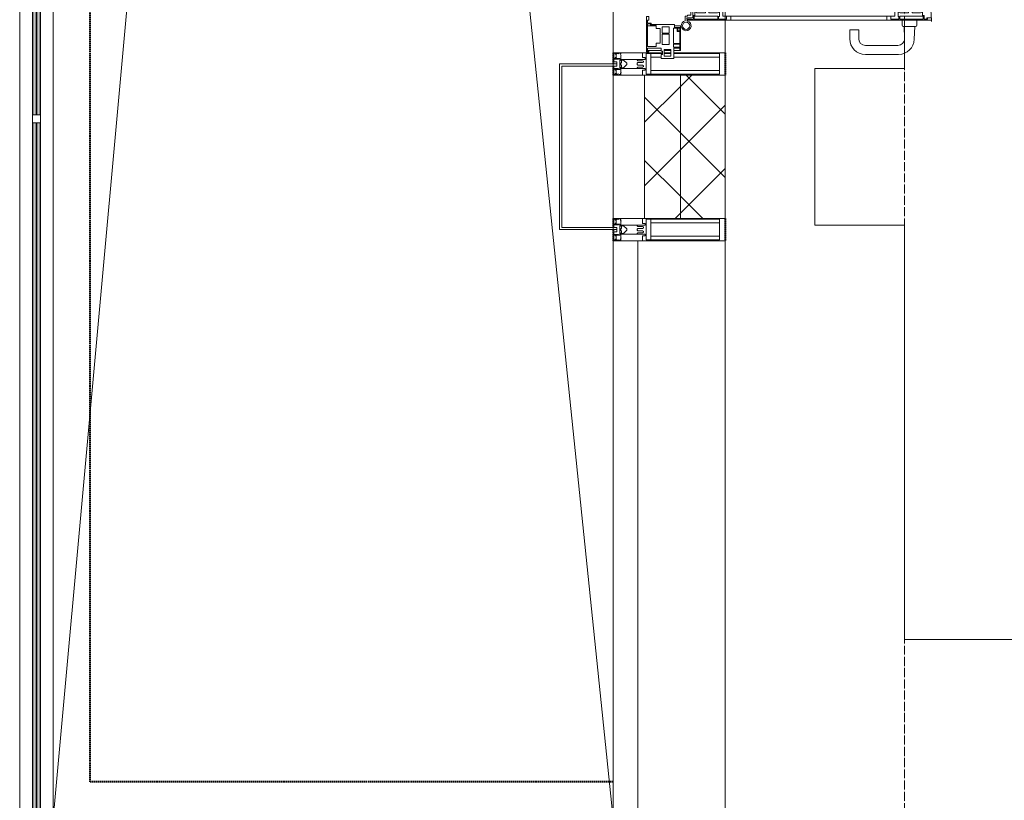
# Model space of a CAD drawing. Header units: millimetres. Extents: x 5617 to 109543, y 7718 to 202726.
# Tile 8 of 84: x 27639 to 29837, y 15641 to 17384. Entities that reach past the tile are written whole.
import ezdxf

# ---------------------------------------------------------------- set-up
doc = ezdxf.new("R2010")
doc.units = ezdxf.units.MM
for name, pattern in [('Линия сетки', [25, 20, -2.5, 0, -2.5]), ('Штрих_3_1_5_', [4.5, 3, -1.5]), ('Штриховая_ш3 п1_5', [4.5, 3, -1.5])]:
    doc.linetypes.add(name, pattern=pattern)
doc.layers.add('_Разделитель помещений_', color=4, linetype='Штриховая_ш3 п1_5', lineweight=40, true_color=0x00ffff)
for name, color, linetype, lineweight in [('Балясины', 7, 'Continuous', 30), ('Двери', 7, 'Continuous', 18), ('Импосты витража', 7, 'Continuous', 18), ('Колонны', 7, 'Continuous', 18), ('Ограждение', 7, 'Continuous', 18), ('Оси', 7, 'Continuous', 9), ('Панели витража', 7, 'Continuous', 18), ('Перекрытия', 7, 'Continuous', 18), ('Поручни', 7, 'Continuous', 18), ('Стены разрез', 7, 'Continuous', 40), ('Стены штриховка', 7, 'Continuous', 40), ('Элементы узлов', 7, 'Continuous', 18)]:
    doc.layers.add(name, color=color, linetype=linetype, lineweight=lineweight)
pattern_1 = [(45, (0, 0), (-70.71068, 70.71068), []), (135, (0, 0), (-70.71068, -70.71068), [])]

# ---------------------------------------------------------------- blocks, each defined once
blk = doc.blocks.new('135_SLK_K4_AR_rvt-1-МКСС_К4_L16_54_900_')
at = {"layer": '_Разделитель помещений_', "color": 131, "linetype": 'Штрих_3_1_5_', "true_color": 0xaaffff}
for p, q in [((98932.5, 15682.5), (98932.5, 23882.5)), ((100100, 17310), (100100, 17285)), ((100350, 17310), (100350, 17260)), ((100100, 17280), (100100, 17260)), ((100100, 16940), (100100, 16920)), ((100350, 16940), (100350, 16890)), ((100100, 16915), (100100, 16890)), ((100100, 15682.5), (98932.5, 15682.5))]:
    blk.add_line(p, q, dxfattribs=at)
at = {"layer": 'Перекрытия', "color": 253, "true_color": 0xaaaaaa}
for p, q in [((100749.8, 17382.5), (100749.8, 17275)), ((100749.8, 17275), (100549.8, 17275)), ((100549.8, 17275), (100549.8, 16925)), ((100549.8, 16925), (100749.8, 16925)), ((100749.8, 16925), (100749.8, 16000)), ((100749.8, 16000), (101021.6, 16000))]:
    blk.add_line(p, q, dxfattribs=at)
blk = doc.blocks.new('A_SLK_PAN_Type1 - Прямой тип панели-6537252-МКСС_К4_L16_54_900_')
at = {"layer": 'Колонны', "lineweight": 5}
for p, q in [((-185, 120), (185, 120)), ((-185, 0), (-185, 120)), ((-180, 115), (-180, 0)), ((180, 115), (-180, 115)), ((180, 0), (180, 115)), ((185, 120), (185, 0)), ((-180, 0), (-185, 0)), ((185, 0), (180, 0))]:
    blk.add_line(p, q, dxfattribs=at)
blk = doc.blocks.new('A_PAN_ALU_Door_Double - EXT_1_Double_EQ п-6_1-7495971-МКСС_К4_L16_54_900_')
at = {"layer": 'Двери', "color": 253, "lineweight": 5, "true_color": 0xaaaaaa}
for p, q in [((-535, 610.6), (-535, 710.1)), ((-535, 710.1), (-529.9, 710.1)), ((-535, 610.6), (-535, 710.1)), ((-535, 710.1), (-529.9, 710.1)), ((-529.9, 710.1), (-529.9, 700.2)), ((-529.9, 710.1), (-529.9, 700.2)), ((535, 710.1), (529.9, 710.1)), ((529.9, 710.1), (529.9, 700.2)), ((535, 710.1), (529.9, 710.1)), ((529.9, 710.1), (529.9, 700.2)), ((535, 610.6), (535, 710.1)), ((535, 610.6), (535, 710.1)), ((-532.9, 701.5), (-532.9, 693.6)), ((-531, 701.5), (-532.9, 701.5)), ((-532.9, 701.5), (-532.9, 693.6)), ((-531, 701.5), (-532.9, 701.5)), ((-532.9, 693.6), (-524.2, 693.6)), ((-532.9, 693.6), (-524.2, 693.6)), ((-532.9, 691.9), (-532.9, 639.4)), ((-525.9, 691.9), (-532.9, 691.9)), ((-532.9, 691.9), (-532.9, 639.4)), ((-525.9, 691.9), (-532.9, 691.9)), ((-531, 700.2), (-531, 701.5)), ((-531, 700.2), (-531, 701.5)), ((-529.9, 700.2), (-531, 700.2)), ((-529.9, 700.2), (-531, 700.2)), ((-525.9, 639.4), (-525.9, 691.9)), ((-525.9, 639.4), (-525.9, 691.9)), ((-524.2, 693.6), (-524.2, 690.6)), ((-524.2, 693.6), (-524.2, 690.6)), ((-524.2, 690.6), (-494.8, 690.6)), ((-524.2, 690.6), (-494.8, 690.6)), ((-517.3, 688.8), (-518.9, 686.1)), ((-517.3, 688.8), (-518.9, 686.1)), ((-518.9, 686.1), (-518.9, 667.1)), ((-518.9, 686.1), (-518.9, 667.1)), ((-499, 688.8), (-517.3, 688.8)), ((-499, 688.8), (-517.3, 688.8)), ((-499, 667.1), (-499, 688.8)), ((-499, 667.1), (-499, 688.8)), ((-494.8, 696.1), (-469.8, 696.1)), ((-494.8, 690.6), (-494.8, 696.1)), ((-494.8, 696.1), (-469.8, 696.1)), ((-494.8, 690.6), (-494.8, 696.1)), ((-482.5, 681.7), (-492.6, 681.7)), ((-482.5, 681.7), (-492.6, 681.7)), ((-492.6, 681.7), (-492.6, 642.2)), ((-492.6, 681.7), (-492.6, 642.2)), ((-482.4, 688.4), (-482.5, 681.7)), ((-482.4, 688.4), (-482.5, 681.7)), ((-470, 688.4), (-482.4, 688.4)), ((-470, 688.4), (-482.4, 688.4)), ((-470, 681.8), (-470, 688.4)), ((-470, 681.8), (-470, 688.4)), ((-461.9, 681.8), (-470, 681.8)), ((-461.9, 681.8), (-470, 681.8)), ((-469.8, 696.1), (-469.8, 693.1)), ((-469.8, 696.1), (-469.8, 693.1)), ((-469.8, 693.1), (-468.4, 693.1)), ((-469.8, 693.1), (-468.4, 693.1)), ((-468.4, 693.1), (-468.4, 683.5)), ((-468.4, 693.1), (-468.4, 683.5)), ((-468.4, 683.5), (-459.5, 683.5)), ((-468.4, 683.5), (-459.5, 683.5)), ((-461.9, 642.2), (-461.9, 681.8)), ((-461.9, 642.2), (-461.9, 681.8)), ((-459.5, 683.5), (-459.5, 613.6)), ((-459.5, 683.5), (-459.5, 613.6)), ((468.4, 683.5), (459.5, 683.5)), ((459.5, 683.5), (459.5, 613.6)), ((468.4, 683.5), (459.5, 683.5)), ((459.5, 683.5), (459.5, 613.6)), ((461.8, 642.2), (461.8, 681.8)), ((461.8, 681.8), (470, 681.8)), ((461.8, 642.2), (461.8, 681.8)), ((461.8, 681.8), (470, 681.8)), ((469.8, 693.1), (468.4, 693.1)), ((468.4, 693.1), (468.4, 683.5)), ((469.8, 693.1), (468.4, 693.1)), ((468.4, 693.1), (468.4, 683.5)), ((494.8, 696.1), (469.8, 696.1)), ((469.8, 696.1), (469.8, 693.1)), ((494.8, 696.1), (469.8, 696.1)), ((469.8, 696.1), (469.8, 693.1)), ((470, 681.8), (470, 688.4)), ((470, 688.4), (482.4, 688.4)), ((470, 681.8), (470, 688.4)), ((470, 688.4), (482.4, 688.4)), ((482.4, 688.4), (482.5, 681.7)), ((482.4, 688.4), (482.5, 681.7)), ((482.5, 681.7), (492.6, 681.7)), ((482.5, 681.7), (492.6, 681.7)), ((492.6, 681.7), (492.6, 642.2)), ((492.6, 681.7), (492.6, 642.2)), ((494.8, 690.6), (494.8, 696.1)), ((494.8, 690.6), (494.8, 696.1)), ((524.2, 690.6), (494.8, 690.6)), ((524.2, 690.6), (494.8, 690.6)), ((499, 667.1), (499, 688.8)), ((499, 688.8), (517.3, 688.8)), ((499, 667.1), (499, 688.8)), ((499, 688.8), (517.3, 688.8)), ((517.3, 688.8), (518.9, 686.1)), ((517.3, 688.8), (518.9, 686.1)), ((518.9, 686.1), (518.9, 667.1)), ((518.9, 686.1), (518.9, 667.1)), ((532.9, 693.6), (524.2, 693.6)), ((524.2, 693.6), (524.2, 690.6)), ((532.9, 693.6), (524.2, 693.6)), ((524.2, 693.6), (524.2, 690.6)), ((525.9, 639.4), (525.9, 691.9)), ((525.9, 691.9), (532.9, 691.9)), ((525.9, 639.4), (525.9, 691.9)), ((525.9, 691.9), (532.9, 691.9)), ((529.9, 700.2), (531, 700.2)), ((529.9, 700.2), (531, 700.2)), ((531, 700.2), (531, 701.5)), ((531, 701.5), (532.9, 701.5)), ((531, 700.2), (531, 701.5)), ((531, 701.5), (532.9, 701.5)), ((532.9, 701.5), (532.9, 693.6)), ((532.9, 701.5), (532.9, 693.6)), ((532.9, 691.9), (532.9, 639.4)), ((532.9, 691.9), (532.9, 639.4)), ((-518.9, 667.1), (-499, 667.1)), ((-518.9, 667.1), (-499, 667.1)), ((518.9, 667.1), (499, 667.1)), ((518.9, 667.1), (499, 667.1)), ((-532.9, 639.4), (-525.9, 639.4)), ((-532.9, 639.4), (-525.9, 639.4)), ((-532.9, 637.7), (-532.9, 619.7)), ((-526.6, 637.7), (-532.9, 637.7)), ((-532.9, 637.7), (-532.9, 619.7)), ((-526.6, 637.7), (-532.9, 637.7)), ((-526.6, 635.7), (-526.6, 637.7)), ((-526.6, 635.7), (-526.6, 637.7)), ((-518.9, 659.2), (-518.9, 640.2)), ((-499, 659.2), (-518.9, 659.2)), ((-518.9, 659.2), (-518.9, 640.2)), ((-499, 659.2), (-518.9, 659.2)), ((-518.9, 640.2), (-517.3, 637.5)), ((-518.9, 640.2), (-517.3, 637.5)), ((-517.3, 637.5), (-499, 637.5)), ((-517.3, 637.5), (-499, 637.5)), ((-499, 637.5), (-499, 659.2)), ((-499, 637.5), (-499, 659.2)), ((-492.6, 642.2), (-461.9, 642.2)), ((-492.6, 642.2), (-461.9, 642.2)), ((492.6, 642.2), (461.8, 642.2)), ((492.6, 642.2), (461.8, 642.2)), ((499, 659.2), (518.9, 659.2)), ((499, 637.5), (499, 659.2)), ((499, 659.2), (518.9, 659.2)), ((499, 637.5), (499, 659.2)), ((517.3, 637.5), (499, 637.5)), ((517.3, 637.5), (499, 637.5)), ((518.9, 640.2), (517.3, 637.5)), ((518.9, 640.2), (517.3, 637.5)), ((518.9, 659.2), (518.9, 640.2)), ((518.9, 659.2), (518.9, 640.2)), ((532.9, 639.4), (525.9, 639.4)), ((532.9, 639.4), (525.9, 639.4)), ((526.6, 635.7), (526.6, 637.7)), ((526.6, 637.7), (532.9, 637.7)), ((526.6, 635.7), (526.6, 637.7)), ((526.6, 637.7), (532.9, 637.7)), ((532.9, 637.7), (532.9, 619.7)), ((532.9, 637.7), (532.9, 619.7)), ((-535, 244.2), (-535, 628.6)), ((-532.9, 619.7), (-525.9, 619.7)), ((-532.9, 619.7), (-525.9, 619.7)), ((-477.6, 635.7), (-526.6, 635.7)), ((-477.6, 635.7), (-526.6, 635.7)), ((-525.9, 628.6), (-497.2, 628.6)), ((-525.9, 244.2), (-525.9, 628.6)), ((-525.9, 619.7), (-525.9, 610.6)), ((-525.9, 619.7), (-525.9, 610.6)), ((-497.2, 628.6), (-497.2, 244.2)), ((-497.2, 623.2), (-490.6, 623.2)), ((-497.2, 613.6), (-497.2, 623.2)), ((-497.2, 623.2), (-490.6, 623.2)), ((-497.2, 613.6), (-497.2, 623.2)), ((-490.6, 623.2), (-488.3, 617.1)), ((-490.6, 623.2), (-488.3, 617.1)), ((-488.3, 617.1), (-488.3, 615.1)), ((-488.3, 617.1), (-488.3, 615.1)), ((-461.8, 628.1), (-477.6, 635.7)), ((-461.8, 628.1), (-477.6, 635.7)), ((-461.8, 615.1), (-461.8, 628.1)), ((-461.8, 615.1), (-461.8, 628.1)), ((461.8, 628.1), (477.6, 635.7)), ((461.8, 628.1), (477.6, 635.7)), ((461.8, 615.1), (461.8, 628.1)), ((461.8, 615.1), (461.8, 628.1)), ((477.6, 635.7), (526.6, 635.7)), ((477.6, 635.7), (526.6, 635.7)), ((490.6, 623.2), (488.3, 617.1)), ((490.6, 623.2), (488.3, 617.1)), ((488.3, 617.1), (488.3, 615.1)), ((488.3, 617.1), (488.3, 615.1)), ((497.2, 623.2), (490.6, 623.2)), ((497.2, 623.2), (490.6, 623.2)), ((497.2, 628.6), (497.2, 244.2)), ((525.9, 628.6), (497.2, 628.6)), ((497.2, 613.6), (497.2, 623.2)), ((497.2, 613.6), (497.2, 623.2)), ((525.9, 244.2), (525.9, 628.6)), ((532.9, 619.7), (525.9, 619.7)), ((525.9, 619.7), (525.9, 610.6)), ((532.9, 619.7), (525.9, 619.7)), ((525.9, 619.7), (525.9, 610.6)), ((535, 244.2), (535, 628.6)), ((-525.9, 610.6), (-535, 610.6)), ((-525.9, 610.6), (-535, 610.6)), ((-459.5, 613.6), (-497.2, 613.6)), ((-459.5, 613.6), (-497.2, 613.6)), ((-488.3, 615.1), (-461.8, 615.1)), ((-488.3, 615.1), (-461.8, 615.1)), ((-459.5, 613.6), (-459.5, 259.2)), ((459.5, 613.6), (497.2, 613.6)), ((459.5, 613.6), (497.2, 613.6)), ((459.5, 613.6), (459.5, 259.2)), ((488.3, 615.1), (461.8, 615.1)), ((488.3, 615.1), (461.8, 615.1)), ((525.9, 610.6), (535, 610.6)), ((525.9, 610.6), (535, 610.6)), ((-535, 262.2), (-525.9, 262.2)), ((-535, 164.2), (-535, 262.2)), ((-532.9, 253.1), (-532.9, 235.1)), ((-525.9, 253.1), (-532.9, 253.1)), ((-525.9, 262.2), (-525.9, 253.1)), ((-525.9, 244.2), (-497.2, 244.2)), ((-497.2, 259.2), (-459.5, 259.2)), ((-497.2, 249.6), (-497.2, 259.2)), ((-490.6, 249.6), (-497.2, 249.6)), ((-488.3, 255.7), (-490.6, 249.6)), ((-488.3, 257.7), (-488.3, 255.7)), ((-461.8, 257.7), (-488.3, 257.7)), ((-477.6, 237), (-461.8, 244.7)), ((-461.8, 244.7), (-461.8, 257.7)), ((-459.5, 259.2), (-459.5, 189.3)), ((497.2, 259.2), (459.5, 259.2)), ((459.5, 259.2), (459.5, 189.3)), ((461.8, 244.7), (461.8, 257.7)), ((461.8, 257.7), (488.3, 257.7)), ((477.6, 237), (461.8, 244.7)), ((488.3, 257.7), (488.3, 255.7)), ((488.3, 255.7), (490.6, 249.6)), ((490.6, 249.6), (497.2, 249.6)), ((497.2, 249.6), (497.2, 259.2)), ((525.9, 244.2), (497.2, 244.2)), ((535, 262.2), (525.9, 262.2)), ((525.9, 262.2), (525.9, 253.1)), ((525.9, 253.1), (532.9, 253.1)), ((532.9, 253.1), (532.9, 235.1)), ((535, 164.2), (535, 262.2)), ((-532.9, 235.1), (-526.6, 235.1)), ((-532.9, 233.4), (-532.9, 180.9)), ((-525.9, 233.4), (-532.9, 233.4)), ((-526.6, 237), (-477.6, 237)), ((-526.6, 235.1), (-526.6, 237)), ((-525.9, 180.9), (-525.9, 233.4)), ((-517.3, 235.3), (-518.9, 232.6)), ((-518.9, 232.6), (-518.9, 213.6)), ((-499, 235.3), (-517.3, 235.3)), ((-499, 213.6), (-499, 235.3)), ((-492.6, 230.6), (-492.6, 191)), ((-461.9, 230.6), (-492.6, 230.6)), ((-461.9, 191), (-461.9, 230.6)), ((461.8, 191), (461.8, 230.6)), ((461.8, 230.6), (492.6, 230.6)), ((526.6, 237), (477.6, 237)), ((492.6, 230.6), (492.6, 191)), ((499, 213.6), (499, 235.3)), ((499, 235.3), (517.3, 235.3)), ((517.3, 235.3), (518.9, 232.6)), ((518.9, 232.6), (518.9, 213.6)), ((525.9, 233.4), (532.9, 233.4)), ((525.9, 180.9), (525.9, 233.4)), ((526.6, 235.1), (526.6, 237)), ((532.9, 235.1), (526.6, 235.1)), ((532.9, 233.4), (532.9, 180.9)), ((-518.9, 213.6), (-499, 213.6)), ((-518.9, 205.7), (-518.9, 186.7)), ((-499, 205.7), (-518.9, 205.7)), ((-499, 184), (-499, 205.7)), ((518.9, 213.6), (499, 213.6)), ((499, 205.7), (518.9, 205.7)), ((499, 184), (499, 205.7)), ((518.9, 205.7), (518.9, 186.7)), ((-532.9, 180.9), (-525.9, 180.9)), ((-532.9, 179.2), (-532.9, 164.2)), ((-524.2, 179.2), (-532.9, 179.2)), ((-526.8, 177.5), (-502.6, 177.5)), ((-524.2, 182.2), (-524.2, 179.2)), ((-502.6, 182.2), (-524.2, 182.2)), ((-518.9, 186.7), (-517.3, 184)), ((-517.3, 184), (-499, 184)), ((-502.6, 177.5), (-502.6, 182.2)), ((-494.8, 182.2), (-494.8, 176.7)), ((-469.8, 182.2), (-494.8, 182.2)), ((-494.8, 176.7), (-469.8, 176.7)), ((-492.6, 191), (-482.5, 191)), ((-482.5, 191), (-482.4, 184.4)), ((-482.4, 184.4), (-470, 184.4)), ((-470, 191), (-461.9, 191)), ((-470, 184.4), (-470, 191)), ((-469.8, 176.7), (-469.8, 182.2)), ((-468.4, 189.3), (-468.4, 173.3)), ((-459.5, 189.3), (-468.4, 189.3)), ((459.5, 189.3), (468.4, 189.3)), ((470, 191), (461.8, 191)), ((468.4, 189.3), (468.4, 173.3)), ((469.8, 182.2), (494.8, 182.2)), ((469.8, 176.7), (469.8, 182.2)), ((494.8, 176.7), (469.8, 176.7)), ((470, 184.4), (470, 191)), ((482.4, 184.4), (470, 184.4)), ((482.5, 191), (482.4, 184.4)), ((492.6, 191), (482.5, 191)), ((494.8, 182.2), (494.8, 176.7)), ((517.3, 184), (499, 184)), ((502.6, 177.5), (502.6, 182.2)), ((502.6, 182.2), (524.2, 182.2)), ((526.8, 177.5), (502.6, 177.5)), ((518.9, 186.7), (517.3, 184)), ((524.2, 182.2), (524.2, 179.2)), ((524.2, 179.2), (532.9, 179.2)), ((532.9, 180.9), (525.9, 180.9)), ((532.9, 179.2), (532.9, 164.2)), ((-526.4, 160.7), (-536.6, 160.7)), ((-532.9, 164.2), (-529.9, 164.2)), ((-529.9, 164.2), (-529.9, 174.5)), ((-526.4, 165.6), (-526.4, 160.7)), ((-523.7, 165.6), (-526.4, 165.6)), ((-523.7, 173.3), (-523.7, 165.6)), ((-468.4, 173.3), (-523.7, 173.3)), ((468.4, 173.3), (523.7, 173.3)), ((523.7, 173.3), (523.7, 165.6)), ((523.7, 165.6), (526.4, 165.6)), ((526.4, 165.6), (526.4, 160.7)), ((526.4, 160.7), (536.6, 160.7)), ((529.9, 164.2), (529.9, 174.5)), ((532.9, 164.2), (529.9, 164.2))]:
    blk.add_line(p, q, dxfattribs=at)
at = {"layer": 'Двери', "lineweight": 5}
for p, q in [((-548.9, 672.9), (-577.7, 671.9)), ((-548.9, 674.8), (-548.9, 647.2)), ((-534.9, 677.3), (-546.4, 677.3)), ((534.9, 677.3), (546.4, 677.3)), ((548.9, 674.8), (548.9, 647.2)), ((548.9, 672.9), (577.7, 671.9)), ((-575.8, 650), (-548.9, 649)), ((-546.4, 644.8), (-534.9, 644.8)), ((546.4, 644.8), (534.9, 644.8)), ((575.8, 650), (548.9, 649)), ((-611.4, 636.9), (-611.4, 562.8)), ((-591.4, 562.8), (-591.4, 635)), ((591.4, 562.8), (591.4, 635)), ((611.4, 636.9), (611.4, 562.8)), ((-556.4, 547.8), (-576.4, 547.8)), ((-576.4, 527.8), (-556.4, 527.8)), ((-556.4, 527.8), (-556.4, 547.8)), ((556.4, 527.8), (556.4, 547.8)), ((556.4, 547.8), (576.3, 547.8)), ((576.3, 527.8), (556.4, 527.8))]:
    blk.add_line(p, q, dxfattribs=at)
at = {"layer": 'Двери', "color": 254, "lineweight": 5, "true_color": 0xd4d4d4}
for centre, start, end in [((-547.5, 162.6), 359.2653, 89.0204), ((547.5, 162.6), 90.9796, 180.7347)]:
    blk.add_arc(centre, 547.5, start, end, dxfattribs=at)
at = {"layer": 'Двери', "lineweight": 5}
for centre, radius, start, end in [((-576.4, 636.9), 35, 92.1945, 180), ((-546.4, 674.8), 2.5, 90, 180), ((546.4, 674.8), 2.5, 360, 90), ((576.3, 636.9), 35, 360, 87.8055), ((-576.4, 635), 15, 87.8056, 180), ((-546.4, 647.2), 2.5, 180, 270), ((546.4, 647.2), 2.5, 270, 360), ((576.3, 635), 15, 0, 92.1944), ((-576.4, 562.8), 35, 180, 270), ((-576.4, 562.8), 15, 180, 270), ((576.3, 562.8), 35, 270, 360), ((576.3, 562.8), 15, 270, 360)]:
    blk.add_arc(centre, radius, start, end, dxfattribs=at)
at = {"layer": 'Двери', "color": 253, "lineweight": 5, "true_color": 0xaaaaaa}
for centre, radius, start, end in [((-526.8, 174.5), 3, 90, 180), ((526.8, 174.5), 3, 360, 90), ((-547.5, 162.7), 11, 16.047, 350.0284), ((-547.5, 162.6), 8, 90, 270), ((-547.5, 162.6), 8, 270, 90), ((-535, 166.3), 2.03, 196.0721, 270), ((535, 166.3), 2.03, 270, 343.9279), ((547.5, 162.7), 11, 189.9716, 163.953), ((547.5, 162.6), 8, 90, 270), ((547.5, 162.6), 8, 270, 90)]:
    blk.add_arc(centre, radius, start, end, dxfattribs=at)
at = {"layer": 'Панели витража', "color": 253, "lineweight": 5, "true_color": 0xaaaaaa}
for p, q in [((-597.1, 135.1), (-620.5, 135.1)), ((-620.5, 135.1), (-620.5, 106.6)), ((-551.5, 150), (-602.5, 150)), ((-602.5, 150), (-602.5, 148.5)), ((-602.5, 148.5), (-597.1, 148.5)), ((-602.5, 148.5), (-602.5, 135.1)), ((-597.1, 148.5), (-597.1, 135.1)), ((-595.5, 134.5), (-595.5, 148.2)), ((-595.5, 148.2), (-588.5, 148.2)), ((-588.5, 134.5), (-595.5, 134.5)), ((-588.5, 148.2), (-588.5, 134.5)), ((-587.1, 134.2), (-587.1, 148.4)), ((-587.1, 148.4), (-560.1, 148.4)), ((-553.1, 134.2), (-587.1, 134.2)), ((-560.1, 148.4), (-560.1, 142.8)), ((-560.1, 142.8), (-553.1, 142.8)), ((-558.8, 148.7), (-552.8, 148.7)), ((-558.8, 144.4), (-558.8, 148.7)), ((-552.8, 144.4), (-558.8, 144.4)), ((-553.1, 142.8), (-553.1, 134.2)), ((-552.8, 148.7), (-552.8, 144.4)), ((-551.5, 136.5), (-551.5, 150)), ((-547.5, 150), (-551.5, 150)), ((-544.5, 136.5), (-551.5, 136.5)), ((-547.5, 136.5), (-547.5, 150)), ((-544.5, 84.8), (-544.5, 136.5)), ((551.5, 136.5), (544.5, 136.5)), ((544.5, 136.5), (544.5, 84.8)), ((547.5, 150), (547.5, 136.5)), ((551.5, 150), (547.5, 150)), ((602.5, 150), (551.5, 150)), ((551.5, 150), (551.5, 136.5)), ((552.8, 144.4), (552.8, 148.7)), ((552.8, 148.7), (558.8, 148.7)), ((558.8, 144.4), (552.8, 144.4)), ((553.1, 134.2), (553.1, 142.8)), ((553.1, 142.8), (560.1, 142.8)), ((587.1, 134.2), (553.1, 134.2)), ((558.8, 148.7), (558.8, 144.4)), ((560.1, 142.8), (560.1, 148.4)), ((560.1, 148.4), (587.1, 148.4)), ((587.1, 148.4), (587.1, 134.2)), ((588.5, 148.2), (595.5, 148.2)), ((588.5, 134.5), (588.5, 148.2)), ((595.5, 134.5), (588.5, 134.5)), ((595.5, 148.2), (595.5, 134.5)), ((597.1, 135.1), (597.1, 148.5)), ((597.1, 148.5), (602.5, 148.5)), ((620.5, 135.1), (597.1, 135.1)), ((602.5, 148.5), (602.5, 150)), ((602.5, 135.1), (602.5, 148.5)), ((620.5, 106.6), (620.5, 135.1)), ((-615.4, 113.4), (-615.4, 128.4)), ((-615.4, 128.4), (-600.4, 128.4)), ((-600.4, 113.4), (-615.4, 113.4)), ((-611.5, 106.6), (-611.5, 110.1)), ((-611.5, 110.1), (-604.5, 110.1)), ((-604.5, 110.1), (-604.5, 106.6)), ((-602.5, 128.4), (-602.5, 113.4)), ((-600.4, 128.4), (-600.4, 113.4)), ((-589.1, 108.8), (-589.1, 125)), ((-589.1, 125), (-566.4, 125)), ((-566.4, 125), (-566.4, 108.8)), ((-564.2, 108.8), (-564.2, 125)), ((-564.2, 125), (-549.9, 125)), ((-549.9, 125), (-549.9, 108.8)), ((549.9, 125), (564.2, 125)), ((549.9, 108.8), (549.9, 125)), ((564.2, 125), (564.2, 108.8)), ((566.4, 125), (589.1, 125)), ((566.4, 108.8), (566.4, 125)), ((589.1, 125), (589.1, 108.8)), ((600.4, 128.4), (615.4, 128.4)), ((600.4, 113.4), (600.4, 128.4)), ((615.4, 113.4), (600.4, 113.4)), ((602.5, 113.4), (602.5, 128.4)), ((604.5, 106.6), (604.5, 110.1)), ((604.5, 110.1), (611.5, 110.1)), ((611.5, 110.1), (611.5, 106.6)), ((615.4, 128.4), (615.4, 113.4)), ((-620.5, 106.6), (-611.5, 106.6)), ((-604.5, 106.6), (-597.5, 106.6)), ((-602.5, 106.6), (-602.5, 76.7)), ((-597.5, 106.6), (-597.5, 76.7)), ((-593.7, 76.3), (-593.7, 95.5)), ((-593.7, 95.5), (-586.5, 95.5)), ((-566.4, 108.8), (-589.1, 108.8)), ((-586.5, 95.5), (-586.5, 105)), ((-586.5, 105), (-553.3, 105)), ((-549.9, 108.8), (-564.2, 108.8)), ((-553.3, 105), (-553.3, 95.5)), ((-553.3, 95.5), (-547, 95.5)), ((-547.5, 76.2), (-547.5, 95.5)), ((-547, 95.5), (-547, 89)), ((-547, 89), (-546.2, 88.2)), ((-546.2, 88.2), (-546.2, 83.1)), ((546.2, 88.2), (547, 89)), ((546.2, 83.1), (546.2, 88.2)), ((547, 89), (547, 95.5)), ((547, 95.5), (553.3, 95.5)), ((547.5, 95.5), (547.5, 76.2)), ((564.2, 108.8), (549.9, 108.8)), ((553.3, 95.5), (553.3, 105)), ((553.3, 105), (586.5, 105)), ((589.1, 108.8), (566.4, 108.8)), ((586.5, 105), (586.5, 95.5)), ((586.5, 95.5), (593.7, 95.5)), ((593.7, 95.5), (593.7, 76.3)), ((597.5, 76.7), (597.5, 106.6)), ((597.5, 106.6), (604.5, 106.6)), ((602.5, 76.7), (602.5, 106.6)), ((611.5, 106.6), (620.5, 106.6)), ((-604, 79.5), (-605.5, 79.5)), ((-605.5, 79.5), (-605.5, 74.5)), ((-605.5, 74.5), (-526.5, 74.5)), ((-604, 76.7), (-604, 79.5)), ((-597.5, 76.7), (-604, 76.7)), ((-543.2, 76.3), (-593.7, 76.3)), ((-546.2, 83.1), (-543.2, 83.1)), ((-541.5, 84.8), (-544.5, 84.8)), ((-543.2, 83.1), (-543.2, 76.3)), ((-541.5, 76.5), (-541.5, 84.8)), ((-535.1, 76.5), (-541.5, 76.5)), ((-526.5, 79.5), (-535.1, 79.5)), ((-535.1, 79.5), (-535.1, 76.5)), ((-526.5, 74.5), (-526.5, 79.5)), ((535.1, 79.5), (526.5, 79.5)), ((526.5, 79.5), (526.5, 74.5)), ((526.5, 74.5), (605.5, 74.5)), ((535.1, 76.5), (535.1, 79.5)), ((541.5, 76.5), (535.1, 76.5)), ((544.5, 84.8), (541.5, 84.8)), ((541.5, 84.8), (541.5, 76.5)), ((543.2, 76.3), (543.2, 83.1)), ((543.2, 83.1), (546.2, 83.1)), ((593.7, 76.3), (543.2, 76.3)), ((604, 76.7), (597.5, 76.7)), ((605.5, 79.5), (604, 79.5)), ((604, 79.5), (604, 76.7)), ((605.5, 74.5), (605.5, 79.5))]:
    blk.add_line(p, q, dxfattribs=at)
blk = doc.blocks.new('Rectangular Mullion - R_StandardFrame_50Wx250H-5822554-МКСС_К4_L16_54_900_')
at = {"layer": 'Импосты витража', "color": 253, "lineweight": 5, "true_color": 0xaaaaaa}
for p, q in [((100350, 18452.5), (100350, 18550)), ((100100, 17310), (100100, 18547.5)), ((100350, 18414.7), (100350, 18450.4)), ((100350, 18379.3), (100350, 18407.9)), ((100350, 17458), (100350, 18377)), ((100350, 17427.1), (100350, 17455.7)), ((100350, 17384.6), (100350, 17420.3)), ((100350, 17310), (100350, 17382.5)), ((100210.1, 17310), (100100, 17310)), ((100228.4, 17310), (100213.4, 17310)), ((100350, 17310), (100235.1, 17310))]:
    blk.add_line(p, q, dxfattribs=at)
blk = doc.blocks.new('Rectangular Mullion - R_StandardFrame_50Wx250H-5859911-МКСС_К4_L16_54_900_')
at = {"layer": 'Импосты витража', "color": 253, "lineweight": 5, "true_color": 0xaaaaaa}
for p, q in [((100100, 17260), (100170, 17260)), ((100100, 16940), (100100, 17260)), ((100170, 16940), (100100, 16940))]:
    blk.add_line(p, q, dxfattribs=at)
blk = doc.blocks.new('Rectangular Mullion - 50Wx250H-V50-МКСС_К4_L16_54_900_')
at = {"layer": 'Элементы узлов', "color": 253, "lineweight": 5, "true_color": 0xaaaaaa}
for p, q in [((-25, 135.1), (-25, 250)), ((-25, 250), (0, 250)), ((25, 250), (0, 250)), ((25, 65.2), (25, 250)), ((-23, 237.3), (0, 237.3)), ((-23, 237.3), (-23, 135.1)), ((-14.9, 135.1), (-14.9, 237.3)), ((23, 237.3), (0, 237.3)), ((14.9, 84), (14.9, 237.3)), ((23, 237.3), (23, 73.6)), ((-25, 113.4), (-25, 128.4)), ((-25, 65.2), (-25, 110.1)), ((-23, 128.4), (-23, 113.4)), ((-23, 110.1), (-23, 73.6)), ((-14.9, 84), (-14.9, 106.6)), ((0, 84), (-23, 84)), ((-0.5, 73.6), (-23, 73.6)), ((-14, 71.3), (-14, 65.2)), ((-10, 71.3), (-14, 71.3)), ((-10, 53), (-10, 71.3)), ((-7, 65.2), (-5.9, 67.3)), ((-4.1, 67.3), (-5.9, 67.3)), ((-4.1, 67.3), (-2.9, 65.1)), ((0, 84), (23, 84)), ((0.5, 73.6), (23, 73.6)), ((4.1, 67.3), (2.9, 65.1)), ((4.1, 67.3), (5.9, 67.3)), ((7, 65.2), (5.9, 67.3)), ((10, 71.3), (14, 71.3)), ((10, 53), (10, 71.3)), ((14, 71.3), (14, 65.2)), ((-14, 65.2), (-25, 65.2)), ((-8.7, 53), (-10, 53)), ((-10, 53), (-10, 17)), ((-8.7, 53), (-7, 54.7)), ((-7, 65.2), (-7, 54.7)), ((-2.9, 65.1), (-2.9, 54.6)), ((-1.3, 53), (-2.9, 54.6)), ((0, 53), (-1.3, 53)), ((0, 53), (1.3, 53)), ((1.3, 53), (2.9, 54.6)), ((2.9, 65.1), (2.9, 54.6)), ((7, 65.2), (7, 54.7)), ((8.7, 53), (7, 54.7)), ((8.7, 53), (10, 53)), ((10, 53), (10, 17)), ((14, 65.2), (25, 65.2)), ((-8.5, 23), (-1.5, 30)), ((-8.5, 18.5), (-8.5, 23)), ((-1.5, 30), (0, 30)), ((1.5, 30), (0, 30)), ((8.5, 23), (1.5, 30)), ((8.5, 18.5), (8.5, 23)), ((-23.8, 14.6), (-25, 14.2)), ((-25, 0), (-25, 14.2)), ((-22.3, 17), (-23.8, 17)), ((-23.8, 17), (-23.8, 14.6)), ((-22.5, 10.6), (-23.8, 14.6)), ((-22.5, 10.6), (-23.7, 9.9)), ((-23.7, 1.3), (-23.7, 9.9)), ((-23.7, 1.3), (-11.8, 1.3)), ((-23.2, 10.2), (-22.5, 8)), ((-22.5, 8), (-22.5, 4.5)), ((-21.3, 4.5), (-22.5, 4.5)), ((-22.3, 17), (-22.3, 16)), ((-22.3, 16), (-21.3, 16)), ((-19, 17.6), (-21.3, 16)), ((-21.3, 4.5), (-21.3, 6.5)), ((-21.3, 6.5), (-14.2, 6.5)), ((-18.4, 16.6), (-19, 17.6)), ((-7.4, 16.6), (-18.4, 16.6)), ((-14.2, 6.5), (-14.2, 4.5)), ((-13.2, 4.5), (-14.2, 4.5)), ((-13.2, 4.5), (-12.2, 7.2)), ((-12.7, 7.6), (-11.3, 11.4)), ((-12.7, 7.6), (-11.8, 6.9)), ((-12.2, 9), (-12.2, 14.8)), ((-12.2, 14.8), (0, 14.8)), ((-11.8, 1.3), (-11.8, 6.9)), ((-10.5, 11.2), (-11.3, 11.4)), ((-10.5, 1.5), (-10.5, 11.2)), ((-4.8, 1.5), (-10.5, 1.5)), ((-10, 17), (-7.5, 17)), ((-7.5, 18.5), (-8.5, 18.5)), ((-7.5, 17), (-7.5, 18.5)), ((-7.4, 18), (-7.4, 16.6)), ((-2.6, 18), (-7.4, 18)), ((0, 8), (-4.8, 8)), ((-4.8, 1.5), (-4.8, 8)), ((-2.6, 18), (-2.6, 16.8)), ((-2.6, 16.8), (0, 16.8)), ((2.6, 16.8), (0, 16.8)), ((0, 14.8), (0, 16.8)), ((0, 14.8), (0, 16.8)), ((12.2, 14.8), (0, 14.8)), ((0, 0), (0, 8)), ((0, 8), (4.8, 8)), ((0, 0), (0, 8)), ((2.6, 18), (2.6, 16.8)), ((2.6, 18), (7.4, 18)), ((4.8, 1.5), (4.8, 8)), ((4.8, 1.5), (10.5, 1.5)), ((7.4, 18), (7.4, 16.6)), ((7.4, 16.6), (18.4, 16.6)), ((7.5, 18.5), (8.5, 18.5)), ((7.5, 17), (7.5, 18.5)), ((10, 17), (7.5, 17)), ((10.5, 11.2), (11.3, 11.4)), ((10.5, 1.5), (10.5, 11.2)), ((12.7, 7.6), (11.3, 11.4)), ((12.7, 7.6), (11.8, 6.9)), ((11.8, 1.3), (11.8, 6.9)), ((23.7, 1.3), (11.8, 1.3)), ((12.2, 9), (12.2, 14.8)), ((13.2, 4.5), (12.2, 7.2)), ((13.2, 4.5), (14.2, 4.5)), ((21.3, 6.5), (14.2, 6.5)), ((14.2, 6.5), (14.2, 4.5)), ((18.4, 16.6), (19, 17.6)), ((19, 17.6), (21.3, 16)), ((22.3, 16), (21.3, 16)), ((21.3, 4.5), (21.3, 6.5)), ((21.3, 4.5), (22.5, 4.5)), ((22.3, 17), (22.3, 16)), ((22.3, 17), (23.8, 17)), ((22.5, 10.6), (23.8, 14.6)), ((22.5, 10.6), (23.7, 9.9)), ((23.2, 10.2), (22.5, 8)), ((22.5, 8), (22.5, 4.5)), ((23.7, 1.3), (23.7, 9.9)), ((23.8, 17), (23.8, 14.6)), ((23.8, 14.6), (25, 14.2)), ((25, 0), (25, 14.2)), ((-25, 0), (0, 0)), ((25, 0), (0, 0))]:
    blk.add_line(p, q, dxfattribs=at)
for centre, start, end in [((-0.5, 73.1), 360, 90), ((0.5, 73.1), 90, 180)]:
    blk.add_arc(centre, 0.5, start, end, dxfattribs=at)
blk = doc.blocks.new('System Panel - A_PAN_Glass-7491648-МКСС_К4_L16_54_900_')
at = {"layer": 'Панели витража', "color": 253, "lineweight": 5, "true_color": 0xaaaaaa}
for p, q in [((720, 55), (-720, 55)), ((-720, 55), (-720, 0)), ((720, 0), (720, 55)), ((-720, 0), (720, 0))]:
    blk.add_line(p, q, dxfattribs=at)
blk = doc.blocks.new('Rectangular Mullion - R_StandardFrame_50Wx250H-7122652-МКСС_К4_L16_54_900_')
at = {"layer": 'Импосты витража', "color": 253, "lineweight": 5, "true_color": 0xaaaaaa}
for p in [(100155, 16890), (100350, 15405)]:
    blk.add_line(p, (100350, 16890), dxfattribs=at)
blk = doc.blocks.new('Rectangular Mullion - 50Wx250H-2623690-МКСС_К4_L16_54_900_')
at = {"layer": 'Элементы узлов', "color": 253, "lineweight": 5, "true_color": 0xaaaaaa}
for p, q in [((-25, 65.2), (-25, 250)), ((-25, 250), (0, 250)), ((25, 250), (0, 250)), ((25, 65.2), (25, 250)), ((-23, 237.3), (0, 237.3)), ((-23, 237.3), (-23, 73.6)), ((-14.9, 84), (-14.9, 237.3)), ((23, 237.3), (0, 237.3)), ((14.9, 84), (14.9, 237.3)), ((23, 237.3), (23, 73.6)), ((0, 84), (-23, 84)), ((-0.5, 73.6), (-23, 73.6)), ((-14, 71.3), (-14, 65.2)), ((-10, 71.3), (-14, 71.3)), ((-10, 53), (-10, 71.3)), ((-7, 65.2), (-5.9, 67.3)), ((-4.1, 67.3), (-5.9, 67.3)), ((-4.1, 67.3), (-2.9, 65.1)), ((0, 84), (23, 84)), ((0.5, 73.6), (23, 73.6)), ((4.1, 67.3), (2.9, 65.1)), ((4.1, 67.3), (5.9, 67.3)), ((7, 65.2), (5.9, 67.3)), ((10, 71.3), (14, 71.3)), ((10, 53), (10, 71.3)), ((14, 71.3), (14, 65.2)), ((-14, 65.2), (-25, 65.2)), ((-8.7, 53), (-10, 53)), ((-10, 53), (-10, 17)), ((-8.7, 53), (-7, 54.7)), ((-7, 65.2), (-7, 54.7)), ((-2.9, 65.1), (-2.9, 54.6)), ((-1.3, 53), (-2.9, 54.6)), ((0, 53), (-1.3, 53)), ((0, 53), (1.3, 53)), ((1.3, 53), (2.9, 54.6)), ((2.9, 65.1), (2.9, 54.6)), ((7, 65.2), (7, 54.7)), ((8.7, 53), (7, 54.7)), ((8.7, 53), (10, 53)), ((10, 53), (10, 17)), ((14, 65.2), (25, 65.2)), ((-8.5, 23), (-1.5, 30)), ((-8.5, 18.5), (-8.5, 23)), ((-1.5, 30), (0, 30)), ((1.5, 30), (0, 30)), ((8.5, 23), (1.5, 30)), ((8.5, 18.5), (8.5, 23)), ((-23.8, 14.6), (-25, 14.2)), ((-25, 0), (-25, 14.2)), ((-22.3, 17), (-23.8, 17)), ((-23.8, 17), (-23.8, 14.6)), ((-22.5, 10.6), (-23.8, 14.6)), ((-22.5, 10.6), (-23.7, 9.9)), ((-23.7, 1.3), (-23.7, 9.9)), ((-23.7, 1.3), (-11.8, 1.3)), ((-23.2, 10.2), (-22.5, 8)), ((-22.5, 8), (-22.5, 4.5)), ((-21.3, 4.5), (-22.5, 4.5)), ((-22.3, 17), (-22.3, 16)), ((-22.3, 16), (-21.3, 16)), ((-19, 17.6), (-21.3, 16)), ((-21.3, 4.5), (-21.3, 6.5)), ((-21.3, 6.5), (-14.2, 6.5)), ((-18.4, 16.6), (-19, 17.6)), ((-7.4, 16.6), (-18.4, 16.6)), ((-14.2, 6.5), (-14.2, 4.5)), ((-13.2, 4.5), (-14.2, 4.5)), ((-13.2, 4.5), (-12.2, 7.2)), ((-12.7, 7.6), (-11.3, 11.4)), ((-12.7, 7.6), (-11.8, 6.9)), ((-12.2, 9), (-12.2, 14.8)), ((-12.2, 14.8), (0, 14.8)), ((-11.8, 1.3), (-11.8, 6.9)), ((-10.5, 11.2), (-11.3, 11.4)), ((-10.5, 1.5), (-10.5, 11.2)), ((-4.8, 1.5), (-10.5, 1.5)), ((-10, 17), (-7.5, 17)), ((-7.5, 18.5), (-8.5, 18.5)), ((-7.5, 17), (-7.5, 18.5)), ((-7.4, 18), (-7.4, 16.6)), ((-2.6, 18), (-7.4, 18)), ((0, 8), (-4.8, 8)), ((-4.8, 1.5), (-4.8, 8)), ((-2.6, 18), (-2.6, 16.8)), ((-2.6, 16.8), (0, 16.8)), ((2.6, 16.8), (0, 16.8)), ((0, 14.8), (0, 16.8)), ((0, 14.8), (0, 16.8)), ((12.2, 14.8), (0, 14.8)), ((0, 0), (0, 8)), ((0, 8), (4.8, 8)), ((0, 0), (0, 8)), ((2.6, 18), (2.6, 16.8)), ((2.6, 18), (7.4, 18)), ((4.8, 1.5), (4.8, 8)), ((4.8, 1.5), (10.5, 1.5)), ((7.4, 18), (7.4, 16.6)), ((7.4, 16.6), (18.4, 16.6)), ((7.5, 18.5), (8.5, 18.5)), ((7.5, 17), (7.5, 18.5)), ((10, 17), (7.5, 17)), ((10.5, 11.2), (11.3, 11.4)), ((10.5, 1.5), (10.5, 11.2)), ((12.7, 7.6), (11.3, 11.4)), ((12.7, 7.6), (11.8, 6.9)), ((11.8, 1.3), (11.8, 6.9)), ((23.7, 1.3), (11.8, 1.3)), ((12.2, 9), (12.2, 14.8)), ((13.2, 4.5), (12.2, 7.2)), ((13.2, 4.5), (14.2, 4.5)), ((21.3, 6.5), (14.2, 6.5)), ((14.2, 6.5), (14.2, 4.5)), ((18.4, 16.6), (19, 17.6)), ((19, 17.6), (21.3, 16)), ((22.3, 16), (21.3, 16)), ((21.3, 4.5), (21.3, 6.5)), ((21.3, 4.5), (22.5, 4.5)), ((22.3, 17), (22.3, 16)), ((22.3, 17), (23.8, 17)), ((22.5, 10.6), (23.8, 14.6)), ((22.5, 10.6), (23.7, 9.9)), ((23.2, 10.2), (22.5, 8)), ((22.5, 8), (22.5, 4.5)), ((23.7, 1.3), (23.7, 9.9)), ((23.8, 17), (23.8, 14.6)), ((23.8, 14.6), (25, 14.2)), ((25, 0), (25, 14.2)), ((-25, 0), (0, 0)), ((25, 0), (0, 0))]:
    blk.add_line(p, q, dxfattribs=at)
for centre, start, end in [((-0.5, 73.1), 360, 90), ((0.5, 73.1), 90, 180)]:
    blk.add_arc(centre, 0.5, start, end, dxfattribs=at)
blk = doc.blocks.new('Ограждение - 18Lx18W-7431883-МКСС_К4_L16_54_900_')
at = {"layer": 'Балясины', "color": 253, "lineweight": 5, "true_color": 0xaaaaaa}
for p, q in [((9, 9), (-9, 9)), ((-9, 9), (-9, -9)), ((9, -9), (9, 9)), ((-9, -9), (9, -9))]:
    blk.add_line(p, q, dxfattribs=at)
blk = doc.blocks.new('Ограждение - Ограждение-6061815-МКСС_К4_L16_54_900_')
at = {"layer": 'Ограждение', "lineweight": 5}
h = blk.add_hatch(color=256, dxfattribs=at)
h.paths.add_polyline_path([(16054, 125), (16062, 125), (16062, 1753.5), (16054, 1753.5), (16054, 381.4)])
h.paths.add_polyline_path([(16054, 1771.5), (16062, 1771.5), (16062, 3400), (16054, 3400)])
h = blk.add_hatch(color=256, dxfattribs=at)
h.paths.add_polyline_path([(16063, 125), (16071, 125), (16071, 1753.5), (16063, 1753.5), (16063, 381.4)])
h.paths.add_polyline_path([(16063, 1771.5), (16071, 1771.5), (16071, 3400), (16063, 3400)])
at = {"layer": 'Поручни', "color": 253, "lineweight": 5, "true_color": 0xaaaaaa}
for p, q in [((16025, 125), (16025, 3400)), ((16025, 3400), (16053.5, 3400)), ((16053.5, 1771.5), (16053.5, 3400)), ((16062, 3400), (16054, 3400)), ((16054, 3400), (16054, 1771.5)), ((16062, 1771.5), (16062, 3400)), ((16062, 3400), (16063, 3400)), ((16071, 3400), (16063, 3400)), ((16063, 3400), (16063, 1771.5)), ((16071, 1771.5), (16071, 3400)), ((16071.5, 1771.5), (16071.5, 3400)), ((16071.5, 3400), (16100, 3400)), ((16100, 3400), (16100, 171)), ((16053.5, 125), (16053.5, 1753.5)), ((16054, 1753.5), (16054, 125)), ((16062, 125), (16062, 1753.5)), ((16063, 1753.5), (16063, 125)), ((16071, 125), (16071, 1753.5)), ((16071.5, 125), (16071.5, 1753.5)), ((16100, 154), (16100, 125)), ((16053.5, 125), (16025, 125)), ((16054, 125), (16062, 125)), ((16063, 125), (16062, 125)), ((16063, 125), (16071, 125)), ((16100, 125), (16071.5, 125))]:
    blk.add_line(p, q, dxfattribs=at)
at = {"rotation": 180}
blk.add_blockref('Ограждение - 18Lx18W-7431883-МКСС_К4_L16_54_900_', (16062.5, 1762.5), dxfattribs=at)
blk = doc.blocks.new('135_SLK_K4_AR_FCD_rvt-1-МКСС_К4_L16_54_900_')
at = {"layer": 'Стены разрез', "lineweight": 5, "true_color": 0xaaaaaa}
h = blk.add_hatch(dxfattribs=at)
h.set_pattern_fill('FP_4', color=253, style=0, pattern_type=2)
h.set_pattern_definition(pattern_1)
h.paths.add_polyline_path([(100250, 16940), (100250, 17260), (100170, 17260), (100170, 16940)])
h = blk.add_hatch(dxfattribs=at)
h.set_pattern_fill('FP_4', color=253, style=0, pattern_type=2)
h.set_pattern_definition(pattern_1)
h.paths.add_polyline_path([(100350, 16940), (100350, 17260), (100250, 17260), (100250, 16940)])
at = {"layer": 'Перекрытия', "color": 253, "lineweight": 5, "true_color": 0xaaaaaa}
for p, q in [((99425.3, 21938.2), (98850, 15600)), ((100100, 15600), (99444.1, 21941.3)), ((100100, 17310), (100100, 17285)), ((100100, 17280), (100100, 17260)), ((100100, 16940), (100100, 16920)), ((100100, 16915), (100100, 16890))]:
    blk.add_line(p, q, dxfattribs=at)
at = {"layer": 'Стены разрез', "color": 253, "lineweight": 9, "true_color": 0xaaaaaa}
for p, q in [((100170, 17260), (100170, 16940)), ((100350, 17260), (100170, 17260)), ((100350, 16940), (100350, 17260)), ((100170, 16940), (100350, 16940))]:
    blk.add_line(p, q, dxfattribs=at)
at = {"layer": 'Стены штриховка', "color": 253, "lineweight": 9, "true_color": 0xaaaaaa}
blk.add_line((100250, 16940), (100250, 17260), dxfattribs=at)
at = {"layer": 'Импосты витража', "color": 253, "lineweight": 5, "true_color": 0xaaaaaa}
for name in ['Rectangular Mullion - R_StandardFrame_50Wx250H-5822554-МКСС_К4_L16_54_900_', 'Rectangular Mullion - R_StandardFrame_50Wx250H-5859911-МКСС_К4_L16_54_900_', 'Rectangular Mullion - R_StandardFrame_50Wx250H-7122652-МКСС_К4_L16_54_900_']:
    blk.add_blockref(name, (0, 0), dxfattribs=at)
at = {"layer": 'Импосты витража', "color": 253, "lineweight": 5, "true_color": 0xaaaaaa, "rotation": 270}
for name, p in [('Rectangular Mullion - 50Wx250H-V50-МКСС_К4_L16_54_900_', (100100, 17285)), ('Rectangular Mullion - 50Wx250H-2623690-МКСС_К4_L16_54_900_', (100100, 16915))]:
    blk.add_blockref(name, p, dxfattribs=at)
at = {"layer": 'Колонны', "color": 253, "lineweight": 5, "true_color": 0xaaaaaa, "rotation": 89.99999999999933}
blk.add_blockref('A_SLK_PAN_Type1 - Прямой тип панели-6537252-МКСС_К4_L16_54_900_', (100100, 17100), dxfattribs=at)
at = {"layer": 'Ограждение', "color": 253, "lineweight": 5, "true_color": 0xaaaaaa}
blk.add_blockref('Ограждение - Ограждение-6061815-МКСС_К4_L16_54_900_', (82750, 15400), dxfattribs=at)
at = {"layer": 'Панели витража', "color": 253, "lineweight": 5, "true_color": 0xaaaaaa, "rotation": 270}
for name, p in [('A_PAN_ALU_Door_Double - EXT_1_Double_EQ п-6_1-7495971-МКСС_К4_L16_54_900_', (100100, 17917.5)), ('System Panel - A_PAN_Glass-7491648-МКСС_К4_L16_54_900_', (100100, 16170))]:
    blk.add_blockref(name, p, dxfattribs=at)

msp = doc.modelspace()

# ---------------------------------------------------------------- linework, layer by layer
at = {"layer": 'Оси', "linetype": 'Линия сетки'}
msp.add_line((29613.9, 12025.7), (29613.9, 33100), dxfattribs=at)

# ---------------------------------------------------------------- block references
at = {"lineweight": 5}
for name in ['135_SLK_K4_AR_FCD_rvt-1-МКСС_К4_L16_54_900_', '135_SLK_K4_AR_rvt-1-МКСС_К4_L16_54_900_']:
    msp.add_blockref(name, (-71136.1, 0), dxfattribs=at)

doc.saveas('drawing.dxf')
